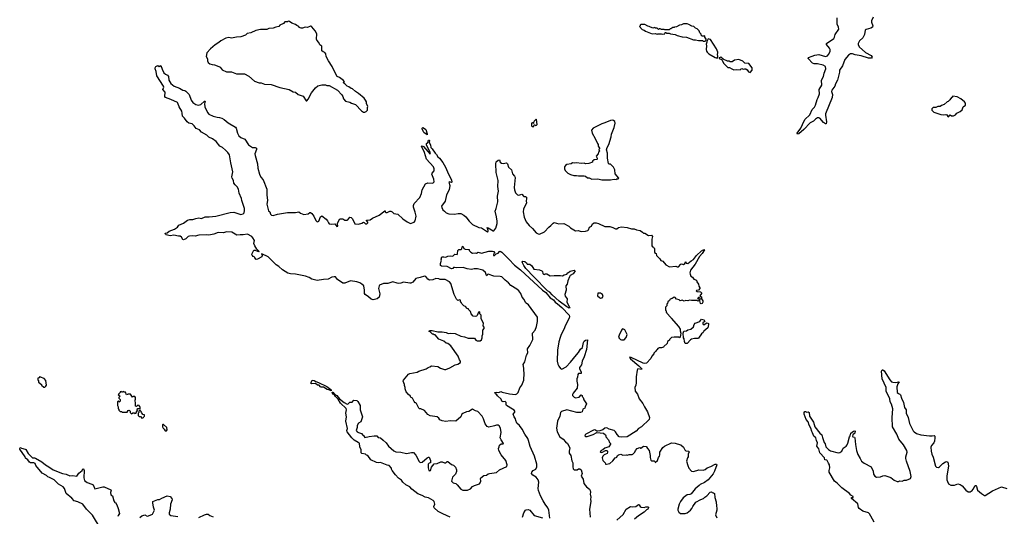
# Model space of a CAD drawing. Extents: x 2528690 to 2677062, y 911844 to 1023253.
# Tile 46 of 145: x 2558150 to 2573942, y 965479 to 973445. Entities that reach past the tile are written whole.
import ezdxf

# ---------------------------------------------------------------- set-up
doc = ezdxf.new("R2010")
doc.units = 0

msp = doc.modelspace()

# ---------------------------------------------------------------- linework, layer by layer
at = {"layer": '0CON10XD'}
for points in [[(2571841, 973485), (2571812, 973428), (2571812, 973405), (2571832, 973345), (2571826, 973325), (2571802, 973308), (2571725, 973287), (2571709, 973275), (2571698, 973205), (2571674, 973155), (2571622, 973105), (2571598, 973065), (2571596, 973045), (2571615, 973009), (2571715, 972919), (2571805, 972870), (2571824, 972845), (2571810, 972830), (2571765, 972828), (2571645, 972864), (2571548, 972882), (2571505, 972897), (2571475, 972898), (2571445, 972878), (2571383, 972807), (2571347, 972703), (2571299, 972635), (2571298, 972605), (2571269, 972475), (2571234, 972416), (2571225, 972380), (2571174, 972316), (2571172, 972295), (2571186, 972245), (2571181, 972195), (2571076, 971934), (2571072, 971915), (2571091, 971805), (2571083, 971777), (2571075, 971774), (2571045, 971796), (2570985, 971863), (2570965, 971872), (2570945, 971871), (2570915, 971851), (2570883, 971815), (2570831, 971789), (2570725, 971682), (2570645, 971614), (2570625, 971611), (2570618, 971625), (2570677, 971703), (2570708, 971762), (2570741, 971845), (2570825, 971917), (2570863, 972005), (2570897, 972043), (2570915, 972075), (2570941, 972165), (2570959, 972195), (2570980, 972255), (2570974, 972325), (2571014, 972395), (2571011, 972475), (2571042, 972535), (2571052, 972585), (2571081, 972655), (2571072, 972692), (2571035, 972718), (2570945, 972739), (2570895, 972736), (2570865, 972748), (2570798, 972825), (2570802, 972838), (2570858, 972858), (2570905, 972876), (2570965, 972888), (2571075, 972856), (2571104, 972866), (2571125, 972885), (2571148, 972935), (2571149, 972965), (2571138, 972988), (2571089, 973045), (2571088, 973062), (2571208, 973145), (2571220, 973165), (2571231, 973209), (2571291, 973295), (2571284, 973324), (2571259, 973375), (2571261, 973475)], [(2563685, 971962), (2563708, 971972), (2563730, 971995), (2563728, 972035), (2563732, 972055), (2563713, 972103), (2563712, 972125), (2563697, 972155), (2563675, 972186), (2563585, 972260), (2563534, 972294), (2563486, 972336), (2563465, 972341), (2563428, 972368), (2563405, 972377), (2563367, 972417), (2563342, 972432), (2563342, 972438), (2563360, 972445), (2563345, 972470), (2563278, 972518), (2563243, 972533), (2563182, 972645), (2563164, 972694), (2563102, 972785), (2563068, 972855), (2563058, 972898), (2563045, 972918), (2563015, 972928), (2562998, 972945), (2562995, 973020), (2562965, 973040), (2562947, 973077), (2562918, 973115), (2562913, 973135), (2562917, 973217), (2562890, 973265), (2562838, 973328), (2562825, 973340), (2562815, 973340), (2562765, 973322), (2562727, 973327), (2562685, 973308), (2562665, 973310), (2562635, 973320), (2562626, 973336), (2562595, 973350), (2562575, 973368), (2562515, 973390), (2562477, 973417), (2562455, 973420), (2562445, 973410), (2562405, 973410), (2562380, 973385), (2562325, 973358), (2562305, 973338), (2562260, 973325), (2562215, 973308), (2562144, 973306), (2562112, 973288), (2562015, 973288), (2561935, 973270), (2561855, 973232), (2561798, 973222), (2561770, 973195), (2561695, 973168), (2561627, 973167), (2561545, 973150), (2561505, 973158), (2561455, 973148), (2561375, 973108), (2561345, 973078), (2561287, 973043), (2561211, 972979), (2561150, 972915), (2561143, 972857), (2561163, 972815), (2561160, 972785), (2561175, 972758), (2561202, 972735), (2561235, 972724), (2561275, 972720), (2561345, 972694), (2561365, 972683), (2561400, 972640), (2561465, 972610), (2561545, 972610), (2561625, 972579), (2561756, 972576), (2561825, 972537), (2561915, 972458), (2561992, 972432), (2562025, 972430), (2562075, 972411), (2562185, 972403), (2562325, 972358), (2562470, 972325), (2562535, 972290), (2562575, 972282), (2562615, 972243), (2562695, 972218), (2562745, 972142), (2562758, 972145), (2562775, 972168), (2562830, 972270), (2562895, 972352), (2562934, 972386), (2562995, 972398), (2563055, 972398), (2563075, 972388), (2563115, 972387), (2563250, 972315), (2563315, 972240), (2563332, 972212), (2563344, 972174), (2563375, 972138), (2563445, 972122), (2563474, 972104), (2563537, 972087), (2563630, 971985), (2563665, 971962), (2563685, 971962)], [(2569145, 973100), (2569160, 973115), (2569160, 973135), (2569140, 973165), (2569138, 973188), (2569125, 973180), (2569095, 973180), (2569080, 973195), (2569080, 973215), (2569060, 973235), (2569048, 973268), (2569015, 973300), (2568991, 973311), (2568965, 973338), (2568933, 973343), (2568885, 973370), (2568855, 973378), (2568795, 973378), (2568767, 973363), (2568733, 973357), (2568685, 973332), (2568653, 973327), (2568645, 973320), (2568625, 973320), (2568595, 973300), (2568585, 973300), (2568565, 973280), (2568495, 973280), (2568485, 973290), (2568445, 973290), (2568425, 973300), (2568405, 973300), (2568395, 973290), (2568375, 973310), (2568345, 973310), (2568335, 973318), (2568305, 973310), (2568247, 973337), (2568225, 973340), (2568175, 973370), (2568115, 973370), (2568102, 973358), (2568100, 973345), (2568090, 973335), (2568135, 973290), (2568168, 973278), (2568185, 973260), (2568295, 973220), (2568345, 973222), (2568375, 973212), (2568385, 973220), (2568445, 973220), (2568465, 973212), (2568495, 973220), (2568502, 973238), (2568515, 973240), (2568525, 973230), (2568565, 973230), (2568588, 973218), (2568665, 973208), (2568695, 973192), (2568775, 973172), (2568845, 973162), (2568955, 973122), (2568992, 973122), (2569035, 973110), (2569105, 973110), (2569115, 973100), (2569145, 973100)], [(2569335, 972830), (2569350, 972845), (2569350, 972865), (2569340, 972875), (2569347, 972923), (2569325, 972980), (2569228, 973125), (2569195, 973140), (2569170, 973095), (2569172, 973085), (2569162, 973055), (2569166, 973025), (2569158, 972965), (2569165, 972940), (2569174, 972924), (2569205, 972898), (2569305, 972840), (2569335, 972830)], [(2569865, 972600), (2569900, 972635), (2569900, 972675), (2569845, 972740), (2569778, 972748), (2569748, 972778), (2569685, 972807), (2569615, 972798), (2569575, 972770), (2569545, 972770), (2569535, 972780), (2569505, 972782), (2569432, 972812), (2569395, 972842), (2569370, 972835), (2569370, 972825), (2569380, 972815), (2569408, 972808), (2569418, 972798), (2569440, 972745), (2569508, 972678), (2569535, 972678), (2569570, 972655), (2569605, 972643), (2569655, 972648), (2569705, 972640), (2569722, 972658), (2569735, 972662), (2569755, 972650), (2569775, 972658), (2569796, 972656), (2569819, 972639), (2569841, 972611), (2569865, 972600)], [(2563584, 966824), (2563632, 966805), (2563655, 966780), (2563666, 966776), (2563685, 966742), (2563755, 966761), (2563835, 966770), (2563878, 966768), (2563900, 966745), (2563935, 966736), (2563982, 966702), (2564029, 966655), (2564065, 966604), (2564151, 966531), (2564182, 966515), (2564265, 966510), (2564355, 966488), (2564435, 966502), (2564465, 966500), (2564502, 966462), (2564556, 966356), (2564575, 966344), (2564605, 966347), (2564685, 966417), (2564705, 966430), (2564715, 966430), (2564737, 966375), (2564740, 966335), (2564715, 966330), (2564700, 966315), (2564700, 966255), (2564714, 966214), (2564725, 966208), (2564737, 966215), (2564753, 966267), (2564798, 966322), (2564845, 966328), (2564905, 966353), (2564925, 966353), (2564965, 966337), (2564985, 966338), (2565005, 966358), (2565015, 966358), (2565075, 966312), (2565107, 966297), (2565140, 966265), (2565157, 966225), (2565157, 966195), (2565142, 966155), (2565092, 966105), (2565078, 966045), (2565102, 966015), (2565144, 966004), (2565166, 965986), (2565226, 965916), (2565256, 965896), (2565335, 965897), (2565379, 965921), (2565410, 965955), (2565445, 965973), (2565525, 966000), (2565537, 966015), (2565547, 966045), (2565543, 966085), (2565548, 966095), (2565595, 966132), (2565635, 966137), (2565665, 966160), (2565684, 966166), (2565797, 966183), (2565845, 966222), (2565965, 966280), (2565970, 966305), (2565949, 966375), (2565870, 966465), (2565834, 966535), (2565830, 966565), (2565842, 966595), (2565845, 966620), (2565875, 966640), (2565905, 966640), (2565910, 966645), (2565873, 966703), (2565858, 966738), (2565873, 966825), (2565864, 966895), (2565842, 966932), (2565825, 966941), (2565795, 966940), (2565768, 966928), (2565675, 966908), (2565647, 966917), (2565615, 966960), (2565591, 967045), (2565570, 967085), (2565498, 967158), (2565462, 967172), (2565415, 967200), (2565355, 967162), (2565315, 967157), (2565255, 967128), (2565242, 967115), (2565228, 967075), (2565145, 967003), (2565055, 967010), (2564985, 967000), (2564925, 967009), (2564890, 967025), (2564873, 967053), (2564845, 967077), (2564735, 967088), (2564694, 967114), (2564645, 967178), (2564585, 967202), (2564560, 967205), (2564550, 967215), (2564515, 967290), (2564505, 967300), (2564495, 967300), (2564475, 967320), (2564450, 967375), (2564430, 967385), (2564420, 967395), (2564420, 967405), (2564384, 967434), (2564348, 967475), (2564332, 967525), (2564332, 967545), (2564320, 967575), (2564320, 967595), (2564299, 967645), (2564305, 967663), (2564385, 967757), (2564405, 967768), (2564525, 967793), (2564552, 967805), (2564670, 967845), (2564702, 967868), (2564730, 967875), (2564755, 967890), (2564855, 967882), (2564900, 967855), (2564965, 967833), (2564985, 967834), (2565050, 967860), (2565135, 967907), (2565175, 967918), (2565220, 967945), (2565220, 967965), (2565205, 967990), (2565185, 968050), (2565065, 968211), (2565015, 968250), (2564990, 968255), (2564955, 968290), (2564875, 968320), (2564815, 968390), (2564795, 968390), (2564785, 968400), (2564772, 968402), (2564735, 968440), (2564720, 968445), (2564723, 968457), (2564765, 968460), (2564855, 968440), (2564925, 968440), (2564989, 968429), (2565025, 968412), (2565055, 968417), (2565135, 968409), (2565225, 968367), (2565286, 968356), (2565345, 968337), (2565445, 968338), (2565468, 968305), (2565485, 968292), (2565535, 968292), (2565555, 968310), (2565566, 968344), (2565568, 968375), (2565581, 968399), (2565577, 968465), (2565598, 968492), (2565602, 968515), (2565583, 968535), (2565588, 968575), (2565552, 968645), (2565550, 968705), (2565530, 968725), (2565530, 968755), (2565525, 968760), (2565510, 968755), (2565488, 968702), (2565475, 968690), (2565455, 968682), (2565425, 968690), (2565390, 968725), (2565382, 968762), (2565350, 968795), (2565350, 968805), (2565325, 968810), (2565300, 968845), (2565273, 968853), (2565245, 968880), (2565238, 968905), (2565220, 968925), (2565220, 968945), (2565205, 968950), (2565175, 968942), (2565155, 968962), (2565118, 969035), (2565067, 969215), (2565045, 969238), (2564975, 969278), (2564895, 969278), (2564875, 969287), (2564825, 969293), (2564775, 969272), (2564725, 969266), (2564695, 969284), (2564665, 969324), (2564645, 969331), (2564575, 969307), (2564504, 969296), (2564454, 969236), (2564422, 969218), (2564405, 969217), (2564305, 969235), (2564262, 969218), (2564233, 969213), (2564205, 969216), (2564135, 969238), (2564055, 969211), (2563985, 969213), (2563923, 969185), (2563914, 969175), (2563906, 969135), (2563924, 969045), (2563918, 968995), (2563881, 968969), (2563842, 968955), (2563817, 968953), (2563785, 968964), (2563745, 968999), (2563689, 969035), (2563681, 969055), (2563681, 969105), (2563669, 969175), (2563640, 969205), (2563606, 969225), (2563555, 969239), (2563455, 969255), (2563365, 969220), (2563335, 969220), (2563247, 969275), (2563215, 969318), (2563195, 969322), (2563155, 969314), (2563095, 969282), (2563025, 969278), (2562919, 969259), (2562835, 969281), (2562795, 969310), (2562735, 969332), (2562576, 969364), (2562495, 969367), (2562450, 969380), (2562365, 969434), (2562305, 969484), (2562261, 969511), (2562194, 969584), (2562135, 969639), (2562035, 969687), (2562030, 969685), (2562038, 969668), (2562035, 969642), (2561965, 969602), (2561945, 969600), (2561920, 969625), (2561920, 969635), (2561895, 969648), (2561882, 969662), (2561874, 969675), (2561877, 969695), (2561905, 969749), (2561925, 969749), (2561965, 969730), (2561980, 969730), (2561985, 969722), (2561990, 969725), (2561952, 969762), (2561921, 969815), (2561908, 969855), (2561914, 969905), (2561892, 969945), (2561874, 969965), (2561805, 970006), (2561735, 969994), (2561685, 969996), (2561635, 969988), (2561551, 970035), (2561474, 970044), (2561415, 970024), (2561335, 970029), (2561265, 970006), (2561185, 969990), (2561145, 969995), (2561025, 969986), (2560965, 969975), (2560915, 969980), (2560875, 969975), (2560851, 969965), (2560815, 969929), (2560775, 969913), (2560767, 969917), (2560745, 969958), (2560725, 969970), (2560695, 969971), (2560620, 969990), (2560565, 969980), (2560500, 969995), (2560488, 970005), (2560485, 970018), (2560515, 970028), (2560545, 970051), (2560634, 970086), (2560683, 970117), (2560702, 970148), (2560775, 970183), (2560839, 970231), (2560878, 970242), (2560925, 970238), (2560975, 970256), (2561025, 970269), (2561065, 970258), (2561125, 970280), (2561190, 970280), (2561295, 970293), (2561525, 970351), (2561585, 970355), (2561695, 970320), (2561735, 970330), (2561750, 970345), (2561758, 970382), (2561756, 970415), (2561714, 970545), (2561710, 970575), (2561671, 970661), (2561662, 970725), (2561639, 970765), (2561604, 970794), (2561585, 970822), (2561578, 970865), (2561556, 970905), (2561554, 970925), (2561569, 971005), (2561535, 971148), (2561513, 971275), (2561489, 971315), (2561453, 971353), (2561402, 971395), (2561361, 971415), (2561301, 971491), (2561245, 971536), (2561185, 971561), (2561150, 971595), (2561065, 971639), (2561035, 971676), (2560980, 971700), (2560951, 971745), (2560915, 971772), (2560862, 971785), (2560835, 971807), (2560796, 971866), (2560761, 971895), (2560758, 971945), (2560749, 971975), (2560707, 972045), (2560689, 972105), (2560679, 972119), (2560576, 972166), (2560489, 972195), (2560480, 972215), (2560484, 972285), (2560447, 972325), (2560460, 972365), (2560455, 972380), (2560348, 972545), (2560337, 972615), (2560323, 972655), (2560323, 972675), (2560334, 972696), (2560365, 972710), (2560385, 972693), (2560415, 972710), (2560433, 972653), (2560462, 972592), (2560489, 972569), (2560519, 972555), (2560536, 972535), (2560540, 972475), (2560575, 972421), (2560625, 972377), (2560714, 972344), (2560765, 972314), (2560797, 972307), (2560815, 972296), (2560869, 972245), (2560902, 972152), (2560926, 972115), (2560975, 972086), (2561015, 972076), (2561053, 972085), (2561115, 972140), (2561125, 972140), (2561116, 972094), (2561120, 972045), (2561164, 971955), (2561185, 971928), (2561255, 971895), (2561315, 971880), (2561355, 971878), (2561391, 971865), (2561431, 971845), (2561495, 971791), (2561612, 971722), (2561622, 971705), (2561642, 971625), (2561664, 971584), (2561695, 971553), (2561760, 971530), (2561822, 971435), (2561885, 971394), (2561926, 971396), (2561947, 971385), (2561946, 971365), (2561923, 971295), (2561925, 971265), (2561963, 971135), (2561968, 971065), (2561995, 970965), (2562018, 970918), (2562056, 970875), (2562115, 970725), (2562115, 970635), (2562127, 970545), (2562115, 970485), (2562141, 970381), (2562161, 970361), (2562175, 970324), (2562190, 970310), (2562215, 970302), (2562284, 970326), (2562445, 970352), (2562575, 970353), (2562625, 970364), (2562652, 970342), (2562705, 970322), (2562775, 970330), (2562805, 970350), (2562815, 970350), (2562835, 970337), (2562866, 970296), (2562898, 970225), (2562915, 970208), (2562925, 970204), (2562947, 970215), (2562975, 970282), (2562995, 970298), (2563065, 970243), (2563085, 970220), (2563101, 970185), (2563115, 970173), (2563145, 970164), (2563205, 970170), (2563235, 970128), (2563251, 970135), (2563249, 970175), (2563256, 970204), (2563285, 970248), (2563335, 970248), (2563365, 970228), (2563405, 970230), (2563415, 970235), (2563445, 970276), (2563465, 970270), (2563488, 970248), (2563525, 970172), (2563585, 970163), (2563637, 970183)], [(2573045, 971888), (2573075, 971920), (2573095, 971903), (2573127, 971903), (2573159, 971921), (2573180, 971945), (2573235, 971973), (2573269, 972001), (2573282, 972045), (2573320, 972075), (2573318, 972105), (2573305, 972127), (2573245, 972173), (2573185, 972208), (2573115, 972220), (2573108, 972202), (2573094, 972196), (2573069, 972161), (2573040, 972135), (2573025, 972130), (2572977, 972083), (2572933, 972067), (2572915, 972050), (2572875, 972050), (2572842, 972038), (2572800, 972035), (2572780, 972015), (2572780, 971995), (2572813, 971963), (2572924, 971924), (2572965, 971918), (2573005, 971923), (2573018, 971918), (2573035, 971892), (2573045, 971888)], [(2564685, 971598), (2564634, 971635), (2564620, 971655), (2564604, 971695), (2564604, 971706), (2564615, 971718), (2564645, 971702), (2564662, 971685), (2564686, 971615), (2564685, 971598)], [(2566395, 971730), (2566402, 971758), (2566415, 971760), (2566425, 971750), (2566440, 971755), (2566448, 971765), (2566440, 971845), (2566435, 971850), (2566400, 971815), (2566390, 971795), (2566390, 971780), (2566375, 971790), (2566360, 971785), (2566360, 971745), (2566375, 971730), (2566395, 971730)], [(2567485, 970877), (2567625, 970878), (2567685, 970888), (2567715, 970880), (2567728, 970892), (2567747, 970893), (2567760, 970905), (2567703, 970975), (2567698, 971035), (2567675, 971080), (2567625, 971130), (2567605, 971130), (2567595, 971140), (2567578, 971225), (2567578, 971305), (2567560, 971355), (2567573, 971397), (2567598, 971445), (2567638, 971565), (2567643, 971607), (2567686, 971714), (2567702, 971785), (2567695, 971810), (2567675, 971830), (2567665, 971832), (2567625, 971827), (2567535, 971790), (2567485, 971777), (2567350, 971705), (2567320, 971675), (2567332, 971625), (2567381, 971541), (2567415, 971460), (2567430, 971445), (2567430, 971415), (2567450, 971385), (2567450, 971375), (2567440, 971365), (2567450, 971335), (2567432, 971318), (2567430, 971295), (2567398, 971255), (2567410, 971225), (2567410, 971205), (2567405, 971200), (2567365, 971198), (2567340, 971175), (2567338, 971162), (2567280, 971140), (2567225, 971132), (2567205, 971142), (2567155, 971140), (2567085, 971151), (2567055, 971146), (2567015, 971150), (2566997, 971133), (2566925, 971120), (2566904, 971106), (2566890, 971085), (2566888, 971055), (2566900, 971025), (2566940, 970985), (2566983, 970963), (2567037, 970947), (2567083, 970947), (2567115, 970940), (2567205, 970942), (2567226, 970936), (2567255, 970910), (2567285, 970910), (2567326, 970886), (2567425, 970890), (2567485, 970877)], [(2563637, 970183), (2563665, 970198), (2563675, 970194), (2563695, 970169), (2563719, 970170), (2563733, 970185), (2563733, 970195), (2563710, 970225), (2563715, 970230), (2563770, 970235), (2563809, 970261), (2563915, 970307), (2564005, 970380), (2564010, 970380), (2564012, 970365), (2564025, 970350), (2564045, 970352), (2564085, 970372), (2564105, 970372), (2564123, 970363), (2564150, 970335), (2564215, 970323), (2564295, 970252), (2564365, 970204), (2564420, 970175), (2564475, 970197), (2564492, 970218), (2564508, 970295), (2564495, 970357), (2564468, 970438), (2564468, 970465), (2564478, 970495), (2564566, 970595), (2564594, 970655), (2564603, 970715), (2564658, 970812), (2564695, 970829), (2564778, 970825), (2564799, 970845), (2564794, 970885), (2564759, 970965), (2564768, 970985), (2564800, 971020), (2564799, 971055), (2564785, 971085), (2564677, 971205), (2564643, 971315), (2564595, 971415), (2564605, 971422), (2564625, 971409), (2564735, 971288), (2564735, 971317), (2564674, 971435), (2564675, 971457), (2564696, 971475), (2564705, 971512), (2564715, 971514), (2564723, 971505), (2564719, 971475), (2564740, 971435), (2564744, 971395), (2564765, 971375), (2564812, 971305), (2564835, 971285), (2564854, 971245), (2564882, 971225), (2564936, 971156), (2564981, 971081), (2565014, 971005), (2565028, 970965), (2565075, 970876), (2565080, 970840), (2565075, 970833), (2565045, 970846), (2565035, 970840), (2565048, 970785), (2565036, 970715), (2564993, 970635), (2564976, 970535), (2564918, 970455), (2564920, 970430), (2564935, 970393), (2564965, 970376), (2564989, 970349), (2565031, 970331), (2565125, 970327), (2565185, 970337), (2565227, 970335), (2565275, 970308), (2565305, 970281), (2565361, 970211), (2565415, 970159), (2565515, 970111), (2565555, 970106), (2565655, 970044), (2565662, 970048), (2565663, 970065), (2565648, 970112), (2565665, 970108), (2565745, 970058), (2565755, 970060), (2565769, 970081), (2565785, 970100), (2565806, 970174), (2565807, 970213), (2565798, 970285), (2565774, 970375), (2565790, 970415), (2565817, 970525), (2565816, 970615), (2565830, 970695), (2565820, 970770), (2565823, 970865), (2565793, 970993), (2565788, 971135), (2565794, 971166), (2565825, 971194), (2565845, 971197), (2565855, 971162), (2565876, 971146), (2565905, 971139), (2565957, 971147), (2565972, 971132), (2565990, 971080), (2566038, 971035), (2566055, 970972), (2566088, 970935), (2566096, 970916), (2566079, 970755), (2566085, 970718), (2566105, 970668), (2566126, 970646), (2566135, 970633), (2566155, 970628), (2566206, 970646), (2566235, 970608), (2566265, 970607), (2566278, 970598), (2566281, 970575), (2566276, 970535), (2566281, 970505), (2566232, 970405), (2566226, 970365), (2566240, 970275), (2566272, 970205), (2566321, 970145), (2566377, 970097), (2566435, 970028), (2566465, 970010), (2566485, 970007), (2566569, 970041), (2566635, 970118), (2566668, 970142), (2566705, 970183), (2566725, 970192), (2566795, 970170), (2566875, 970177), (2566960, 970135), (2566986, 970106), (2567065, 970059), (2567105, 970062), (2567155, 970049), (2567225, 970053), (2567264, 970066), (2567274, 970076), (2567290, 970115), (2567320, 970135), (2567340, 970170), (2567365, 970184), (2567395, 970189), (2567431, 970175), (2567535, 970129), (2567615, 970129), (2567664, 970114), (2567705, 970089), (2567725, 970091), (2567755, 970109), (2567805, 970120), (2567895, 970112), (2567965, 970089), (2568005, 970089), (2568044, 970074), (2568100, 970065), (2568139, 970039), (2568153, 970023), (2568175, 970018), (2568235, 969982), (2568285, 969987), (2568298, 969965), (2568290, 969925), (2568290, 969815), (2568302, 969802), (2568318, 969798), (2568320, 969785), (2568330, 969775), (2568332, 969712), (2568360, 969695), (2568362, 969662), (2568415, 969610), (2568434, 969584), (2568465, 969570), (2568515, 969510), (2568575, 969482), (2568675, 969490), (2568695, 969480), (2568715, 969480), (2568754, 969526), (2568765, 969530), (2568795, 969520), (2568820, 969535), (2568835, 969560), (2568840, 969540), (2568865, 969534), (2568921, 969579), (2568955, 969597), (2569008, 969665), (2569086, 969735), (2569125, 969761), (2569132, 969752), (2569098, 969692), (2569051, 969649), (2568985, 969522), (2568908, 969425), (2568901, 969385), (2568902, 969362), (2568912, 969332), (2568942, 969315), (2568964, 969284), (2569006, 969266), (2569012, 969242), (2569038, 969205), (2569043, 969173), (2569060, 969145), (2569060, 969135), (2569035, 969108), (2569008, 969102), (2569002, 969095), (2569015, 969083), (2569072, 969082), (2569088, 969065), (2569088, 969055), (2569060, 969015), (2569085, 969002), (2569088, 968965), (2569106, 968936), (2569106, 968915), (2569095, 968895), (2569078, 968888), (2569072, 968892), (2569058, 968935), (2569060, 968955), (2569070, 968965), (2569045, 968990), (2569035, 968990), (2569020, 968975), (2569038, 968968), (2569050, 968955), (2569048, 968942), (2569037, 968933), (2569025, 968932), (2569015, 968940), (2568925, 968940), (2568895, 968948), (2568865, 968937), (2568835, 968942), (2568805, 968928), (2568775, 968948), (2568745, 968933), (2568725, 968952), (2568685, 968963), (2568665, 968987), (2568645, 968992), (2568617, 968973), (2568585, 968962), (2568575, 968940), (2568545, 968920), (2568540, 968895), (2568530, 968885), (2568530, 968855), (2568510, 968835), (2568510, 968785), (2568520, 968775), (2568520, 968755), (2568530, 968745), (2568530, 968735), (2568595, 968670), (2568600, 968655), (2568716, 968526), (2568745, 968482), (2568742, 968452), (2568754, 968415), (2568745, 968350), (2568735, 968340), (2568725, 968350), (2568645, 968352), (2568605, 968347), (2568592, 968338), (2568570, 968315), (2568570, 968305), (2568540, 968285), (2568535, 968250), (2568480, 968205), (2568478, 968192), (2568445, 968180), (2568405, 968182), (2568385, 968170), (2568376, 968154), (2568364, 968146), (2568355, 968130), (2568320, 968095), (2568320, 968085), (2568288, 968045), (2568275, 968012), (2568205, 967933), (2568175, 967929), (2568152, 967935), (2567958, 968025), (2567931, 968029), (2567947, 968005), (2568079, 967895), (2568126, 967845), (2568125, 967832), (2568065, 967842), (2568055, 967822), (2568037, 967715), (2568039, 967621), (2568033, 967585), (2568018, 967545), (2568022, 967485), (2568057, 967437), (2568086, 967365), (2568147, 967287), (2568170, 967235), (2568220, 967155), (2568252, 967065), (2568245, 967033), (2568121, 966915), (2568074, 966886), (2568036, 966844), (2567895, 966753), (2567809, 966749), (2567766, 966756), (2567731, 966791), (2567706, 966835), (2567685, 966853), (2567607, 966877), (2567567, 966897), (2567535, 966890), (2567503, 966867), (2567455, 966849), (2567425, 966847), (2567405, 966847), (2567375, 966864), (2567355, 966863), (2567233, 966795), (2567220, 966785), (2567217, 966767), (2567229, 966759), (2567250, 966760), (2567347, 966793), (2567405, 966821), (2567515, 966812), (2567548, 966785), (2567552, 966775), (2567550, 966755), (2567595, 966708), (2567612, 966662), (2567628, 966645), (2567628, 966635), (2567599, 966591), (2567535, 966574), (2567505, 966546), (2567475, 966532), (2567458, 966515), (2567463, 966505), (2567485, 966500), (2567545, 966537), (2567570, 966535), (2567580, 966525), (2567580, 966505), (2567570, 966485), (2567522, 966465), (2567504, 966446), (2567493, 966415), (2567502, 966375), (2567538, 966338), (2567547, 966317), (2567563, 966313), (2567616, 966324), (2567662, 966368), (2567702, 966418), (2567715, 966420), (2567725, 966430), (2567738, 966455), (2567755, 966466), (2567793, 966473), (2567822, 966462), (2567883, 966463), (2567895, 966458), (2567925, 966470), (2567952, 966468), (2567975, 966468), (2567986, 966474), (2568014, 966506), (2568027, 966535), (2568056, 966564), (2568095, 966580), (2568105, 966570), (2568115, 966570), (2568155, 966602), (2568196, 966596), (2568205, 966592), (2568217, 966567), (2568247, 966535), (2568262, 966455), (2568261, 966421), (2568275, 966380), (2568285, 966370), (2568327, 966367), (2568340, 966355), (2568345, 966340), (2568378, 966375), (2568395, 966420), (2568414, 966446), (2568420, 966465), (2568420, 966505), (2568468, 966585), (2568490, 966605), (2568605, 966658), (2568665, 966654), (2568695, 966640), (2568755, 966626), (2568799, 966589), (2568816, 966546), (2568835, 966527), (2568875, 966523), (2568886, 966515), (2568872, 966475), (2568870, 966435), (2568859, 966415), (2568846, 966365), (2568864, 966294), (2568885, 966252), (2568925, 966202), (2568955, 966198), (2569045, 966226), (2569115, 966218), (2569145, 966230), (2569175, 966254), (2569236, 966276), (2569306, 966316), (2569325, 966317), (2569333, 966305), (2569295, 966202), (2569271, 966159), (2569191, 966065), (2569135, 966020), (2569065, 965989), (2569046, 965975), (2568982, 965918), (2568919, 965841), (2568899, 965831), (2568858, 965825), (2568794, 965776), (2568750, 965715), (2568729, 965675), (2568706, 965595), (2568706, 965576), (2568720, 965545), (2568750, 965525), (2568825, 965526), (2568857, 965535), (2568911, 965575), (2568932, 965605), (2568945, 965638), (2568995, 965707), (2569075, 965750), (2569118, 965765), (2569138, 965785), (2569172, 965805), (2569223, 965867), (2569245, 965870), (2569258, 965862)], [(2566652, 965448), (2566636, 965575), (2566622, 965615), (2566580, 965675), (2566545, 965725), (2566503, 965805), (2566471, 965895), (2566466, 965926), (2566475, 966025), (2566465, 966062), (2566433, 966105), (2566381, 966141), (2566358, 966165), (2566365, 966189), (2566388, 966212), (2566426, 966234), (2566447, 966275), (2566447, 966317), (2566407, 966445), (2566337, 966597), (2566313, 966693), (2566298, 966728), (2566250, 966795), (2566208, 966878), (2566166, 966935), (2566126, 966975), (2566107, 967015), (2566100, 967045), (2566079, 967075), (2566067, 967115), (2566090, 967150), (2566091, 967165), (2566082, 967182), (2566055, 967200), (2565958, 967255), (2565951, 967265), (2565952, 967305), (2565935, 967319), (2565905, 967316), (2565884, 967324), (2565870, 967360), (2565815, 967410), (2565795, 967440), (2565785, 967440), (2565775, 967450), (2565772, 967465), (2565795, 967470), (2565835, 967467), (2565865, 967482), (2565890, 967470), (2566005, 967441), (2566105, 967434), (2566125, 967444), (2566145, 967467), (2566171, 967539), (2566204, 967585), (2566235, 967665), (2566244, 967774), (2566234, 967825), (2566237, 967857), (2566224, 967915), (2566252, 967958), (2566281, 968065), (2566298, 968102), (2566293, 968167), (2566333, 968217), (2566381, 968315), (2566383, 968345), (2566377, 968387), (2566376, 968415), (2566416, 968465), (2566440, 968525), (2566455, 968605), (2566453, 968675), (2566313, 968873), (2566275, 968896), (2566265, 968910), (2566239, 968959), (2566210, 968995), (2566187, 969055), (2566155, 969095), (2566125, 969121), (2566029, 969179), (2565988, 969225), (2565935, 969265), (2565881, 969321), (2565855, 969328), (2565755, 969331), (2565665, 969363), (2565654, 969356), (2565645, 969338), (2565635, 969343), (2565619, 969389), (2565579, 969429), (2565495, 969447), (2565437, 969447), (2565395, 969436), (2565325, 969446), (2565265, 969470), (2565155, 969462), (2565125, 969471), (2565110, 969470), (2565095, 969453), (2565075, 969448), (2565006, 969486), (2564915, 969491), (2564902, 969502), (2564899, 969535), (2564918, 969585), (2564908, 969605), (2564921, 969639), (2564955, 969642), (2564985, 969638), (2565015, 969653), (2565055, 969658), (2565095, 969652), (2565128, 969682), (2565165, 969680), (2565172, 969688), (2565178, 969745), (2565195, 969757), (2565232, 969758), (2565242, 969768), (2565245, 969800), (2565255, 969810), (2565275, 969772), (2565294, 969764), (2565358, 969758), (2565360, 969745), (2565388, 969715), (2565415, 969701), (2565455, 969703), (2565475, 969698), (2565505, 969718), (2565555, 969701), (2565675, 969734), (2565734, 969734), (2565756, 969726), (2565770, 969705), (2565755, 969692), (2565747, 969675), (2565748, 969665), (2565765, 969660), (2565792, 969688), (2565825, 969698), (2565844, 969726), (2565855, 969733), (2565884, 969715), (2565994, 969604), (2566085, 969505), (2566185, 969431), (2566535, 969106), (2566589, 969069), (2566661, 968981), (2566710, 968950), (2566739, 968915), (2566778, 968888), (2566847, 968827), (2566964, 968705), (2566971, 968685), (2566964, 968656), (2566902, 968545), (2566876, 968475), (2566835, 968395), (2566821, 968349), (2566798, 968275), (2566778, 968145), (2566773, 967965), (2566780, 967920), (2566797, 967885), (2566825, 967850), (2566845, 967840), (2566915, 967875), (2566985, 967949), (2567079, 968071), (2567113, 968107), (2567145, 968160), (2567176, 968184), (2567194, 968265), (2567205, 968288), (2567225, 968303), (2567258, 968308), (2567239, 968155), (2567203, 968035), (2567171, 967965), (2567161, 967909), (2567128, 967865), (2567130, 967845), (2567156, 967795), (2567155, 967772), (2567145, 967767), (2567115, 967767), (2567104, 967755), (2567098, 967712), (2567086, 967684), (2567086, 967644), (2567099, 967595), (2567090, 967535), (2567028, 967455), (2567016, 967435), (2567017, 967417), (2567041, 967391), (2567065, 967380), (2567125, 967390), (2567155, 967428), (2567170, 967415), (2567172, 967402), (2567187, 967387), (2567198, 967345), (2567239, 967285), (2567218, 967235), (2567216, 967214), (2567182, 967195), (2567173, 967157), (2567145, 967142), (2567088, 967145), (2566925, 967185), (2566840, 967160), (2566826, 967145), (2566814, 967085), (2566776, 967005), (2566760, 966895), (2566773, 966835), (2566815, 966756), (2566866, 966715), (2566902, 966675), (2566935, 966645), (2566974, 966575), (2566962, 966525), (2566962, 966492), (2566989, 966455), (2567008, 966368), (2567024, 966335), (2567021, 966275), (2567029, 966239), (2567045, 966222), (2567090, 966225), (2567115, 966241), (2567135, 966239), (2567157, 966225), (2567170, 966165), (2567153, 966125), (2567190, 966075), (2567198, 966005), (2567240, 965950), (2567290, 965915), (2567300, 965895), (2567304, 965865), (2567299, 965835), (2567309, 965785), (2567306, 965755), (2567311, 965715), (2567289, 965595), (2567302, 965465)], [(2566965, 968820), (2566925, 968840), (2566802, 968932), (2566691, 969031), (2566651, 969075), (2566618, 969098), (2566395, 969320), (2566269, 969455), (2566235, 969504), (2566210, 969555), (2566218, 969572), (2566250, 969565), (2566280, 969545), (2566290, 969525), (2566332, 969522), (2566366, 969496), (2566395, 969443), (2566485, 969430), (2566527, 969417), (2566537, 969407), (2566540, 969375), (2566552, 969362), (2566565, 969360), (2566575, 969370), (2566605, 969368), (2566657, 969337), (2566725, 969343), (2566825, 969342), (2566855, 969337), (2566885, 969353), (2566927, 969363), (2566940, 969385), (2566955, 969388), (2566980, 969410), (2567002, 969418), (2567045, 969428), (2567058, 969415), (2567025, 969366), (2566981, 969339), (2566970, 969320), (2566942, 969255), (2566930, 969205), (2566912, 969175), (2566914, 969105), (2566892, 969035), (2566900, 969010), (2566929, 968965), (2566926, 968915), (2566972, 968825), (2566965, 968820)], [(2567465, 968978), (2567495, 968982), (2567508, 969005), (2567500, 969035), (2567465, 969060), (2567422, 969058), (2567418, 969018), (2567447, 968987), (2567465, 968978)], [(2568855, 968250), (2568825, 968250), (2568811, 968285), (2568808, 968325), (2568795, 968340), (2568790, 968415), (2568801, 968449), (2568845, 968454), (2568865, 968468), (2568915, 968482), (2568955, 968520), (2568967, 968553), (2568982, 968575), (2569057, 968603), (2569072, 968618), (2569085, 968642), (2569125, 968632), (2569137, 968617), (2569129, 968601), (2569108, 968585), (2569108, 968565), (2569115, 968558), (2569135, 968558), (2569165, 968582), (2569189, 968579), (2569199, 968569), (2569200, 968555), (2569187, 968503), (2569125, 968448), (2569113, 968427), (2569084, 968406), (2569035, 968337), (2569025, 968330), (2568975, 968330), (2568925, 968318), (2568911, 968309), (2568855, 968250)], [(2567805, 968310), (2567845, 968312), (2567880, 968345), (2567893, 968395), (2567855, 968470), (2567825, 968487), (2567815, 968483), (2567805, 968467), (2567764, 968385), (2567756, 968355), (2567764, 968334), (2567786, 968316), (2567805, 968310)], [(2571854, 965384), (2571800, 965480), (2571780, 965520), (2571764, 965534), (2571675, 965561), (2571615, 965604), (2571605, 965618), (2571591, 965681), (2571494, 965765), (2571492, 965778), (2571517, 965783), (2571517, 965795), (2571480, 965820), (2571458, 965845), (2571334, 965934), (2571263, 966013), (2571220, 966045), (2571133, 966185), (2571131, 966215), (2571146, 966256), (2571140, 966305), (2571121, 966331), (2571103, 966375), (2571095, 966382), (2571065, 966387), (2571056, 966415), (2570986, 966495), (2570969, 966559), (2570937, 966605), (2570946, 966656), (2570929, 966695), (2570920, 966735), (2570886, 966765), (2570868, 966818), (2570855, 966838), (2570837, 966895), (2570812, 966942), (2570796, 966995), (2570765, 967032), (2570734, 967115), (2570734, 967146), (2570741, 967159), (2570755, 967160), (2570775, 967150), (2570795, 967152), (2570812, 967142), (2570820, 967085), (2570880, 966990), (2570903, 966915), (2570985, 966812), (2571018, 966785), (2571024, 966745), (2571055, 966662), (2571070, 966640), (2571080, 966595), (2571104, 966564), (2571122, 966552), (2571155, 966531), (2571275, 966497), (2571305, 966501), (2571334, 966526), (2571357, 966573), (2571405, 966602), (2571424, 966626), (2571435, 966650), (2571458, 966755), (2571470, 966770), (2571479, 966811), (2571522, 966845), (2571545, 966852), (2571552, 966845), (2571546, 966814), (2571514, 966785), (2571510, 966765), (2571515, 966752), (2571537, 966747), (2571547, 966737), (2571558, 966632), (2571573, 966535), (2571595, 966470), (2571628, 966405), (2571654, 966364), (2571695, 966332), (2571808, 966275), (2571837, 966205), (2571844, 966155), (2571865, 966123), (2571895, 966107), (2571955, 966113), (2571995, 966130), (2572025, 966133), (2572125, 966099), (2572175, 966061), (2572225, 966038), (2572245, 966038), (2572267, 966047), (2572305, 966042), (2572334, 966056), (2572375, 966058), (2572436, 966084), (2572447, 966115), (2572434, 966195), (2572372, 966362), (2572362, 966405), (2572361, 966435), (2572382, 966505), (2572378, 966535), (2572325, 966626), (2572252, 966715), (2572218, 966795), (2572149, 966915), (2572146, 967065), (2572155, 967205), (2572131, 967275), (2572110, 967315), (2572106, 967365), (2572050, 967485), (2572047, 967545), (2571982, 967685), (2571972, 967805), (2571985, 967828), (2571995, 967827), (2572015, 967810), (2572106, 967666), (2572135, 967638), (2572155, 967628), (2572205, 967624), (2572245, 967638), (2572257, 967637), (2572236, 967604), (2572216, 967555), (2572223, 967465), (2572245, 967447), (2572269, 967439), (2572280, 967425), (2572291, 967375), (2572325, 967307), (2572344, 967224), (2572366, 967185), (2572370, 967135), (2572398, 967065), (2572424, 966965), (2572482, 966852), (2572496, 966836), (2572535, 966809), (2572605, 966784), (2572745, 966769), (2572785, 966769), (2572815, 966776), (2572827, 966765), (2572830, 966735), (2572822, 966685), (2572811, 966659), (2572774, 966616), (2572764, 966586), (2572770, 966525), (2572782, 966475), (2572802, 966425), (2572839, 966285), (2572855, 966267), (2572885, 966264), (2572905, 966271), (2572955, 966324), (2573000, 966355), (2573015, 966360), (2573036, 966346), (2573046, 966286), (2573023, 966125), (2573022, 966065), (2573031, 966035), (2573048, 965998), (2573085, 965980), (2573145, 965980), (2573195, 965999), (2573235, 965990), (2573265, 965967), (2573325, 965898), (2573365, 965872), (2573395, 965872), (2573428, 965895), (2573445, 965912), (2573475, 965972), (2573485, 965973), (2573497, 965957), (2573515, 965897), (2573574, 965844), (2573625, 965810), (2573635, 965810), (2573755, 965887), (2573895, 965949), (2573985, 965926)], [(2558555, 967550), (2558570, 967565), (2558578, 967585), (2558567, 967657), (2558545, 967690), (2558485, 967710), (2558475, 967720), (2558455, 967700), (2558440, 967695), (2558440, 967665), (2558450, 967655), (2558453, 967633), (2558500, 967595), (2558500, 967585), (2558535, 967550), (2558555, 967550)], [(2563145, 967490), (2563109, 967509), (2563080, 967515), (2563025, 967548), (2562985, 967548), (2562974, 967554), (2562955, 967580), (2562925, 967580), (2562897, 967607), (2562830, 967605), (2562822, 967615), (2562823, 967627), (2562840, 967660), (2562875, 967657), (2562899, 967639), (2562945, 967626), (2563075, 967562), (2563140, 967515), (2563147, 967505), (2563145, 967490)], [(2559945, 967120), (2559965, 967140), (2559985, 967140), (2559995, 967130), (2560018, 967132), (2560020, 967145), (2560040, 967175), (2560030, 967185), (2560038, 967192), (2560042, 967208), (2560065, 967210), (2560075, 967200), (2560080, 967205), (2560080, 967235), (2560072, 967242), (2560068, 967258), (2560045, 967260), (2560025, 967240), (2560010, 967245), (2560010, 967305), (2560000, 967325), (2560000, 967345), (2560010, 967355), (2560010, 967385), (2559995, 967400), (2559975, 967400), (2559962, 967392), (2559925, 967440), (2559885, 967440), (2559878, 967432), (2559865, 967430), (2559845, 967470), (2559825, 967470), (2559815, 967480), (2559802, 967478), (2559795, 967470), (2559782, 967472), (2559775, 967480), (2559762, 967478), (2559760, 967465), (2559740, 967445), (2559732, 967425), (2559760, 967405), (2559740, 967385), (2559742, 967372), (2559760, 967355), (2559760, 967325), (2559745, 967310), (2559735, 967330), (2559720, 967315), (2559720, 967255), (2559730, 967235), (2559730, 967205), (2559740, 967195), (2559742, 967182), (2559762, 967162), (2559785, 967160), (2559795, 967150), (2559875, 967150), (2559892, 967178), (2559905, 967180), (2559920, 967165), (2559922, 967142), (2559945, 967120)], [(2565055, 965466), (2564937, 965517), (2564907, 965537), (2564864, 965554), (2564798, 965615), (2564794, 965636), (2564806, 965676), (2564800, 965715), (2564783, 965735), (2564705, 965776), (2564655, 965788), (2564605, 965815), (2564535, 965838), (2564442, 965912), (2564405, 965949), (2564341, 965981), (2564294, 966025), (2564275, 966057), (2564225, 966093), (2564180, 966145), (2564122, 966215), (2564112, 966235), (2564115, 966250), (2564076, 966296), (2564045, 966297), (2563935, 966342), (2563905, 966334), (2563872, 966342), (2563784, 966384), (2563735, 966452), (2563712, 966462), (2563695, 966477), (2563635, 966488), (2563627, 966497), (2563627, 966545), (2563604, 966594), (2563602, 966652), (2563580, 966665), (2563515, 966702), (2563477, 966737), (2563400, 966835), (2563397, 966855), (2563407, 966885), (2563382, 967005), (2563393, 967075), (2563380, 967135), (2563392, 967185), (2563388, 967208), (2563293, 967295), (2563260, 967360), (2563215, 967402), (2563198, 967428), (2563175, 967440), (2563160, 967465), (2563165, 967470), (2563175, 967468), (2563198, 967438), (2563235, 967418), (2563281, 967361), (2563352, 967302), (2563400, 967275), (2563419, 967281), (2563445, 967310), (2563485, 967310), (2563510, 967340), (2563555, 967336), (2563575, 967323), (2563611, 967255), (2563611, 967185), (2563646, 967075), (2563640, 967040), (2563620, 966995), (2563585, 966971), (2563562, 966938), (2563561, 966905), (2563548, 966855), (2563562, 966835), (2563584, 966824)], [(2560115, 967050), (2560122, 967058), (2560138, 967062), (2560140, 967075), (2560150, 967085), (2560150, 967105), (2560122, 967112), (2560120, 967125), (2560102, 967142), (2560098, 967158), (2560075, 967180), (2560062, 967168), (2560060, 967145), (2560050, 967135), (2560050, 967095), (2560065, 967080), (2560088, 967078), (2560115, 967050)], [(2560505, 966850), (2560518, 966865), (2560512, 966905), (2560455, 966950), (2560445, 966950), (2560440, 966945), (2560440, 966915), (2560450, 966895), (2560469, 966879), (2560485, 966852), (2560505, 966850)], [(2559457, 965265), (2559318, 965495), (2559221, 965591), (2559162, 965675), (2559085, 965709), (2559026, 965725), (2558985, 965768), (2558893, 965845), (2558867, 965927), (2558849, 965949), (2558774, 965994), (2558704, 966064), (2558629, 966099), (2558604, 966114), (2558582, 966135), (2558510, 966170), (2558410, 966295), (2558396, 966326), (2558375, 966338), (2558325, 966339), (2558308, 966345), (2558282, 966385), (2558245, 966410), (2558237, 966435), (2558151, 966555), (2558150, 966565), (2558155, 966578), (2558175, 966580), (2558181, 966571), (2558238, 966558), (2558249, 966549), (2558287, 966485), (2558356, 966416), (2558385, 966419), (2558405, 966411), (2558505, 966351), (2558562, 966302), (2558617, 966275), (2558686, 966224), (2558835, 966165), (2558895, 966157), (2558955, 966129), (2558995, 966134), (2559064, 966124), (2559100, 966170), (2559154, 966216), (2559165, 966238), (2559175, 966240), (2559183, 966215), (2559178, 966098), (2559189, 966055), (2559230, 966020), (2559307, 965997), (2559328, 965985), (2559355, 965920), (2559485, 965953), (2559503, 965953), (2559612, 965905), (2559617, 965895), (2559609, 965861), (2559614, 965825), (2559640, 965805), (2559662, 965725), (2559675, 965700), (2559685, 965700), (2559710, 965665), (2559732, 965605), (2559750, 965525), (2559729, 965491), (2559726, 965475)], [(2560075, 965457), (2560108, 965485), (2560155, 965502), (2560195, 965483), (2560215, 965484), (2560278, 965515), (2560314, 965575), (2560296, 965625), (2560284, 965695), (2560288, 965715), (2560365, 965748), (2560395, 965748), (2560429, 965771), (2560515, 965807), (2560566, 965796), (2560588, 965765), (2560593, 965743), (2560567, 965675), (2560561, 965595), (2560548, 965535), (2560549, 965515), (2560575, 965490), (2560685, 965474)], [(2569258, 965862), (2569280, 965855), (2569292, 965842), (2569298, 965778), (2569319, 965709), (2569320, 965685), (2569328, 965675), (2569330, 965575), (2569312, 965505), (2569330, 965455)], [(2566214, 965466), (2566237, 965535), (2566264, 965576), (2566275, 965583), (2566305, 965587), (2566332, 965575), (2566402, 965492), (2566535, 965454)], [(2567725, 965418), (2567830, 965510), (2567875, 965596), (2567945, 965634), (2567985, 965629), (2568035, 965634), (2568075, 965668), (2568085, 965663), (2568104, 965634), (2568118, 965628), (2568165, 965619), (2568195, 965630), (2568225, 965632), (2568237, 965627), (2568237, 965615), (2568226, 965594), (2568205, 965582), (2568166, 965545), (2568073, 965487), (2568010, 965435)], [(2561025, 965462), (2561115, 965504), (2561145, 965513), (2561173, 965513), (2561202, 965492), (2561255, 965471)]]:
    msp.add_lwpolyline(points, dxfattribs=at)

doc.saveas('drawing.dxf')
